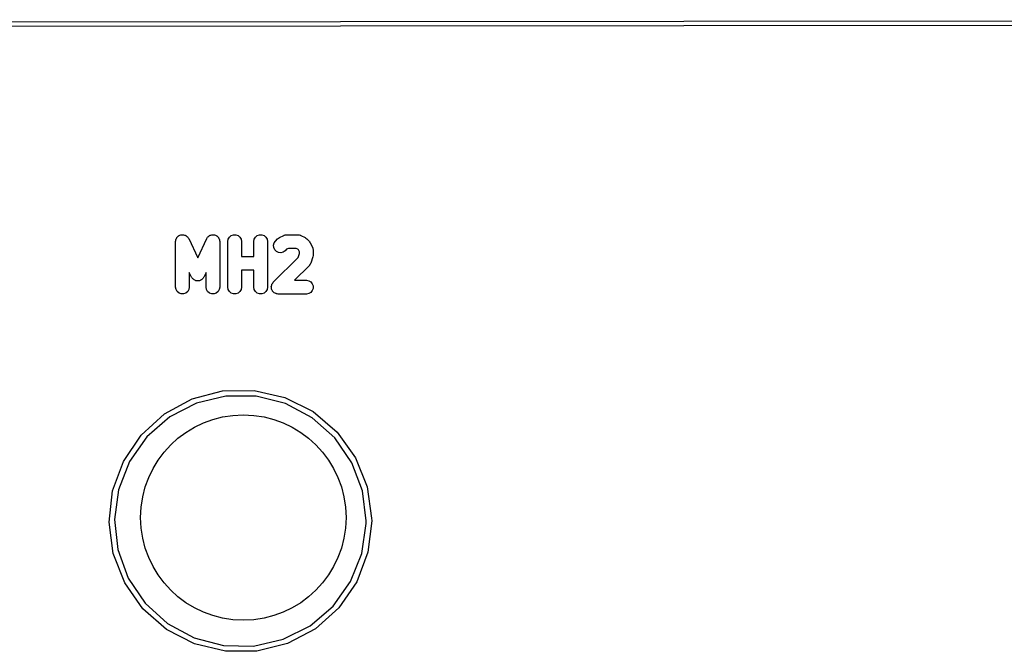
# Model space of a CAD drawing. Extents: x 81 to 161, y -172 to -32.
# Tile 91 of 94: x 103 to 125, y -46 to -32. Entities that reach past the tile are written whole.
import ezdxf

# ---------------------------------------------------------------- set-up
doc = ezdxf.new("R2010")
doc.units = 0
doc.header["$MEASUREMENT"] = 0
doc.layers.add('BLACK', color=7, linetype='CONTINUOUS')

msp = doc.modelspace()

# ---------------------------------------------------------------- linework, layer by layer
at = {"layer": 'BLACK', "linetype": 'CONTINUOUS'}
for p, q in [((82.8062, -31.954), (160.081, -31.8905)), ((160.063, -31.9905), (82.8247, -32.054)), ((106.486, -36.6831), (106.494, -36.6654)), ((106.494, -36.6654), (106.498, -36.6607)), ((106.498, -36.6607), (106.502, -36.655)), ((106.502, -36.655), (106.517, -36.6424)), ((106.517, -36.6424), (106.531, -36.6285)), ((106.531, -36.6285), (106.537, -36.6257)), ((106.537, -36.6257), (106.542, -36.6215)), ((106.542, -36.6215), (106.56, -36.6148)), ((106.56, -36.6148), (106.578, -36.6065)), ((106.578, -36.6065), (106.584, -36.6059)), ((106.584, -36.6059), (106.591, -36.6037)), ((106.591, -36.6037), (106.61, -36.6037)), ((106.61, -36.6037), (106.63, -36.6019)), ((106.63, -36.6019), (106.636, -36.6037)), ((106.636, -36.6037), (106.643, -36.6037)), ((106.643, -36.6037), (106.661, -36.6104)), ((106.661, -36.6104), (106.68, -36.6154)), ((106.68, -36.6154), (106.685, -36.6192)), ((106.685, -36.6192), (106.692, -36.6215)), ((106.692, -36.6215), (106.707, -36.6341)), ((106.707, -36.6341), (106.723, -36.6453)), ((106.723, -36.6453), (106.727, -36.6507)), ((106.727, -36.6507), (106.732, -36.655)), ((106.732, -36.655), (106.741, -36.6719)), ((107.159, -36.6719), (107.168, -36.655)), ((107.168, -36.655), (107.173, -36.6507)), ((107.173, -36.6507), (107.177, -36.6453)), ((107.177, -36.6453), (107.193, -36.6341)), ((107.193, -36.6341), (107.208, -36.6215)), ((107.208, -36.6215), (107.215, -36.6192)), ((107.215, -36.6192), (107.22, -36.6154)), ((107.22, -36.6154), (107.239, -36.6104)), ((107.239, -36.6104), (107.257, -36.6037)), ((107.257, -36.6037), (107.264, -36.6037)), ((107.264, -36.6037), (107.27, -36.6019)), ((107.27, -36.6019), (107.29, -36.6037)), ((107.29, -36.6037), (107.309, -36.6037)), ((107.309, -36.6037), (107.316, -36.6059)), ((107.316, -36.6059), (107.322, -36.6065)), ((107.322, -36.6065), (107.34, -36.6148)), ((107.34, -36.6148), (107.358, -36.6215)), ((107.358, -36.6215), (107.363, -36.6257)), ((107.363, -36.6257), (107.369, -36.6285)), ((107.369, -36.6285), (107.383, -36.6424)), ((107.383, -36.6424), (107.398, -36.655)), ((107.398, -36.655), (107.402, -36.6607)), ((107.402, -36.6607), (107.406, -36.6654)), ((107.406, -36.6654), (107.414, -36.6831)), ((107.619, -36.7001), (107.645, -36.655)), ((107.645, -36.655), (107.685, -36.6215)), ((107.685, -36.6215), (107.733, -36.6037)), ((107.733, -36.6037), (107.786, -36.6037)), ((107.786, -36.6037), (107.835, -36.6215)), ((107.835, -36.6215), (107.874, -36.655)), ((107.874, -36.655), (107.9, -36.7001)), ((108.19, -36.7001), (108.216, -36.655)), ((108.216, -36.655), (108.256, -36.6215)), ((108.256, -36.6215), (108.305, -36.6037)), ((108.305, -36.6037), (108.357, -36.6037)), ((108.357, -36.6037), (108.406, -36.6215)), ((108.406, -36.6215), (108.446, -36.655)), ((108.446, -36.655), (108.472, -36.7001)), ((108.721, -36.6792), (108.74, -36.6648)), ((108.74, -36.6648), (108.835, -36.6172)), ((108.835, -36.6172), (108.844, -36.6148)), ((108.844, -36.6148), (108.851, -36.6104)), ((108.851, -36.6104), (108.868, -36.6074)), ((108.868, -36.6074), (108.885, -36.6024)), ((108.885, -36.6024), (108.894, -36.6029)), ((108.894, -36.6029), (108.902, -36.6014)), ((108.902, -36.6014), (109.14, -36.6014)), ((109.14, -36.6014), (109.149, -36.6029)), ((109.149, -36.6029), (109.158, -36.6024)), ((109.158, -36.6024), (109.174, -36.6074)), ((109.174, -36.6074), (109.192, -36.6104)), ((109.192, -36.6104), (109.199, -36.6148)), ((109.199, -36.6148), (109.208, -36.6172)), ((109.208, -36.6172), (109.303, -36.6648)), ((109.303, -36.6648), (109.322, -36.6791)), ((106.467, -36.7514), (106.47, -36.7321)), ((106.467, -37.7514), (106.467, -36.7514)), ((106.47, -36.7321), (106.472, -36.7126)), ((106.472, -36.7126), (106.475, -36.7066)), ((106.475, -36.7066), (106.476, -36.7001)), ((106.476, -36.7001), (106.486, -36.6831)), ((106.741, -36.6719), (106.753, -36.6879)), ((106.753, -36.6879), (106.95, -37.111)), ((106.95, -37.111), (107.147, -36.6879)), ((107.147, -36.6879), (107.159, -36.6719)), ((107.414, -36.6831), (107.424, -36.7001)), ((107.424, -36.7001), (107.425, -36.7066)), ((107.425, -36.7066), (107.428, -36.7126)), ((107.428, -36.7126), (107.43, -36.7321)), ((107.43, -36.7321), (107.433, -36.7514)), ((107.433, -36.7514), (107.433, -37.7514)), ((107.61, -36.7514), (107.619, -36.7001)), ((107.61, -37.7514), (107.61, -36.7514)), ((107.9, -36.7001), (107.91, -36.7514)), ((107.91, -36.7514), (107.91, -37.0776)), ((108.181, -36.7514), (108.19, -36.7001)), ((108.181, -37.0776), (108.181, -36.7514)), ((108.472, -36.7001), (108.481, -36.7514)), ((108.481, -36.7514), (108.481, -37.7514)), ((108.61, -36.8335), (108.624, -36.7832)), ((108.615, -36.8854), (108.61, -36.8335)), ((108.624, -36.7832), (108.653, -36.7406)), ((108.653, -36.7406), (108.701, -36.6929)), ((108.701, -36.6929), (108.721, -36.6792)), ((109.322, -36.6791), (109.342, -36.6929)), ((109.342, -36.6929), (109.389, -36.7406)), ((109.389, -36.7406), (109.403, -36.7602)), ((109.403, -36.7602), (109.417, -36.7795)), ((109.417, -36.7795), (109.465, -36.8748)), ((109.465, -36.8748), (109.468, -36.8831)), ((107.91, -37.0776), (108.181, -37.0776)), ((108.637, -36.9327), (108.615, -36.8854)), ((108.673, -36.9695), (108.637, -36.9327)), ((108.721, -36.9915), (108.673, -36.9695)), ((108.773, -36.996), (108.721, -36.9915)), ((108.823, -36.9826), (108.773, -36.996)), ((108.866, -36.9527), (108.823, -36.9826)), ((108.896, -36.9223), (108.866, -36.9527)), ((108.938, -36.9014), (108.896, -36.9223)), ((109.105, -36.9014), (108.938, -36.9014)), ((109.147, -36.9223), (109.105, -36.9014)), ((109.16, -36.9355), (109.147, -36.9223)), ((109.152, -37.0989), (109.181, -37.0128)), ((109.181, -36.9773), (109.16, -36.9355)), ((109.181, -37.0128), (109.181, -36.9773)), ((109.473, -37.0845), (109.426, -37.2274)), ((109.468, -36.8831), (109.472, -36.8906)), ((109.472, -36.8906), (109.475, -36.9079)), ((109.477, -37.0608), (109.473, -37.0845)), ((109.475, -36.9079), (109.48, -36.9247)), ((109.481, -37.0371), (109.477, -37.0608)), ((109.48, -36.9247), (109.479, -36.9333)), ((109.479, -36.9333), (109.481, -36.9419)), ((109.481, -36.9419), (109.481, -37.0371)), ((108.606, -37.6453), (109.152, -37.0989)), ((109.389, -37.286), (109.074, -37.6014)), ((109.394, -37.2789), (109.389, -37.286)), ((109.401, -37.2732), (109.394, -37.2789)), ((109.409, -37.2577), (109.401, -37.2732)), ((109.419, -37.2433), (109.409, -37.2577)), ((109.422, -37.235), (109.419, -37.2433)), ((109.426, -37.2274), (109.422, -37.235)), ((106.814, -37.5291), (106.767, -37.4275)), ((106.767, -37.4275), (106.767, -37.7514)), ((107.133, -37.4275), (107.086, -37.5291)), ((107.133, -37.7514), (107.133, -37.4275)), ((108.181, -37.3776), (107.91, -37.3776)), ((107.91, -37.3776), (107.91, -37.7514)), ((108.181, -37.7514), (108.181, -37.3776)), ((106.822, -37.5398), (106.814, -37.5291)), ((106.827, -37.5517), (106.822, -37.5398)), ((106.836, -37.561), (106.827, -37.5517)), ((106.844, -37.5718), (106.836, -37.561)), ((106.855, -37.5793), (106.844, -37.5718)), ((106.864, -37.5885), (106.855, -37.5793)), ((106.876, -37.5941), (106.864, -37.5885)), ((106.887, -37.6016), (106.876, -37.5941)), ((106.899, -37.605), (106.887, -37.6016)), ((106.911, -37.6105), (106.899, -37.605)), ((106.924, -37.6117), (106.911, -37.6105)), ((106.937, -37.6151), (106.924, -37.6117)), ((106.95, -37.614), (106.937, -37.6151)), ((106.963, -37.6151), (106.95, -37.614)), ((106.976, -37.6117), (106.963, -37.6151)), ((106.989, -37.6105), (106.976, -37.6117)), ((107.001, -37.605), (106.989, -37.6105)), ((107.013, -37.6016), (107.001, -37.605)), ((107.024, -37.5941), (107.013, -37.6016)), ((107.036, -37.5885), (107.024, -37.5941)), ((107.045, -37.5793), (107.036, -37.5885)), ((107.056, -37.5718), (107.045, -37.5793)), ((107.064, -37.561), (107.056, -37.5718)), ((107.073, -37.5517), (107.064, -37.561)), ((107.078, -37.5398), (107.073, -37.5517)), ((107.086, -37.5291), (107.078, -37.5398)), ((108.562, -37.7383), (108.564, -37.7319)), ((108.564, -37.7578), (108.562, -37.7383)), ((108.564, -37.7253), (108.571, -37.7069)), ((108.564, -37.7319), (108.564, -37.7253)), ((108.571, -37.7069), (108.576, -37.688)), ((108.576, -37.688), (108.58, -37.6826)), ((108.58, -37.6826), (108.582, -37.6764)), ((108.582, -37.6764), (108.595, -37.6614)), ((108.595, -37.6614), (108.606, -37.6453)), ((109.074, -37.6014), (109.331, -37.6014)), ((109.331, -37.6014), (109.382, -37.6104)), ((109.382, -37.6104), (109.427, -37.6365)), ((109.427, -37.6365), (109.461, -37.6764)), ((109.461, -37.6764), (109.479, -37.7253)), ((109.479, -37.7253), (109.479, -37.7774)), ((106.476, -37.8027), (106.467, -37.7514)), ((106.502, -37.8478), (106.476, -37.8027)), ((106.542, -37.8813), (106.502, -37.8478)), ((106.591, -37.8991), (106.542, -37.8813)), ((106.643, -37.8991), (106.591, -37.8991)), ((106.692, -37.8813), (106.643, -37.8991)), ((106.732, -37.8478), (106.692, -37.8813)), ((106.758, -37.8027), (106.732, -37.8478)), ((106.767, -37.7514), (106.758, -37.8027)), ((107.142, -37.8027), (107.133, -37.7514)), ((107.168, -37.8478), (107.142, -37.8027)), ((107.208, -37.8813), (107.168, -37.8478)), ((107.257, -37.8991), (107.208, -37.8813)), ((107.309, -37.8991), (107.257, -37.8991)), ((107.358, -37.8813), (107.309, -37.8991)), ((107.398, -37.8478), (107.358, -37.8813)), ((107.424, -37.8027), (107.398, -37.8478)), ((107.433, -37.7514), (107.424, -37.8027)), ((107.619, -37.8027), (107.61, -37.7514)), ((107.645, -37.8478), (107.619, -37.8027)), ((107.685, -37.8813), (107.645, -37.8478)), ((107.733, -37.8991), (107.685, -37.8813)), ((107.786, -37.8991), (107.733, -37.8991)), ((107.835, -37.8813), (107.786, -37.8991)), ((107.874, -37.8478), (107.835, -37.8813)), ((107.9, -37.8027), (107.874, -37.8478)), ((107.91, -37.7514), (107.9, -37.8027)), ((108.19, -37.8027), (108.181, -37.7514)), ((108.216, -37.8478), (108.19, -37.8027)), ((108.256, -37.8813), (108.216, -37.8478)), ((108.305, -37.8991), (108.256, -37.8813)), ((108.357, -37.8991), (108.305, -37.8991)), ((108.406, -37.8813), (108.357, -37.8991)), ((108.446, -37.8478), (108.406, -37.8813)), ((108.472, -37.8027), (108.446, -37.8478)), ((108.481, -37.7514), (108.472, -37.8027)), ((108.564, -37.7774), (108.564, -37.7578)), ((108.566, -37.7836), (108.564, -37.7774)), ((108.567, -37.7902), (108.566, -37.7836)), ((108.575, -37.808), (108.567, -37.7902)), ((108.582, -37.8264), (108.575, -37.808)), ((108.586, -37.8314), (108.582, -37.8264)), ((108.589, -37.8374), (108.586, -37.8314)), ((108.603, -37.8513), (108.589, -37.8374)), ((108.615, -37.8663), (108.603, -37.8513)), ((108.621, -37.8696), (108.615, -37.8663)), ((108.626, -37.8743), (108.621, -37.8696)), ((108.644, -37.8825), (108.626, -37.8743)), ((108.661, -37.8923), (108.644, -37.8825)), ((108.667, -37.8935), (108.661, -37.8923)), ((108.673, -37.8963), (108.667, -37.8935)), ((108.693, -37.898), (108.673, -37.8963)), ((108.712, -37.9014), (108.693, -37.898)), ((109.331, -37.9014), (108.712, -37.9014)), ((109.382, -37.8923), (109.331, -37.9014)), ((109.427, -37.8663), (109.382, -37.8923)), ((109.461, -37.8264), (109.427, -37.8663)), ((109.479, -37.7774), (109.461, -37.8264)), ((106.828, -40.2004), (107.496, -40.0251)), ((107.496, -40.0251), (108.187, -40.0143)), ((108.187, -40.0143), (108.861, -40.1685)), ((106.221, -40.5301), (106.828, -40.2004)), ((106.926, -40.2913), (106.338, -40.595)), ((107.57, -40.1368), (106.926, -40.2913)), ((108.232, -40.1402), (107.57, -40.1368)), ((108.874, -40.3015), (108.232, -40.1402)), ((108.861, -40.1685), (109.478, -40.4789)), ((109.459, -40.6113), (108.874, -40.3015)), ((105.71, -40.9951), (106.221, -40.5301)), ((109.478, -40.4789), (110.003, -40.9276)), ((106.338, -40.595), (105.839, -41.0302)), ((109.953, -41.0518), (109.459, -40.6113)), ((110.003, -40.9276), (110.406, -41.4887)), ((105.324, -41.5686), (105.71, -40.9951)), ((105.839, -41.0302), (105.458, -41.5719)), ((110.328, -41.5974), (109.953, -41.0518)), ((105.087, -42.2174), (105.324, -41.5686)), ((105.458, -41.5719), (105.218, -42.1888)), ((110.562, -42.2167), (110.328, -41.5974)), ((110.406, -41.4887), (110.664, -42.1298)), ((105.011, -42.9041), (105.087, -42.2174)), ((105.218, -42.1888), (105.131, -42.8452)), ((110.642, -42.874), (110.562, -42.2167)), ((110.664, -42.1298), (110.761, -42.8138)), ((105.101, -43.5891), (105.011, -42.9041)), ((105.131, -42.8452), (105.204, -43.5032)), ((110.641, -42.9317), (110.642, -42.874)), ((110.762, -42.874), (110.679, -43.5599)), ((110.761, -42.8138), (110.762, -42.874)), ((110.548, -43.5872), (110.641, -42.9317)), ((105.204, -43.5032), (105.431, -44.125)), ((110.679, -43.5599), (110.435, -44.2062)), ((105.352, -44.2329), (105.101, -43.5891)), ((110.301, -44.2015), (110.548, -43.5872)), ((105.431, -44.125), (105.801, -44.6745)), ((109.915, -44.7392), (110.301, -44.2015)), ((110.435, -44.2062), (110.043, -44.7756)), ((105.75, -44.7981), (105.352, -44.2329)), ((106.27, -45.2523), (105.75, -44.7981)), ((105.801, -44.6745), (106.29, -45.1201)), ((109.411, -45.1692), (109.915, -44.7392)), ((110.043, -44.7756), (109.528, -45.2353)), ((106.884, -45.5692), (106.27, -45.2523)), ((106.29, -45.1201), (106.872, -45.436)), ((108.82, -45.4666), (109.411, -45.1692)), ((109.528, -45.2353), (108.917, -45.5586)), ((106.872, -45.436), (107.513, -45.604)), ((108.175, -45.6144), (108.82, -45.4666)), ((107.556, -45.7305), (106.884, -45.5692)), ((107.513, -45.604), (108.175, -45.6144)), ((108.917, -45.5586), (108.247, -45.7269)), ((108.247, -45.7269), (107.556, -45.7305))]:
    msp.add_line(p, q, dxfattribs=at)
at = {"layer": 'BLACK'}
msp.add_circle((107.95, -42.799), 2.25, dxfattribs=at)
msp.add_circle((107.95, -42.799), 2.25, dxfattribs=at)

doc.saveas('drawing.dxf')
